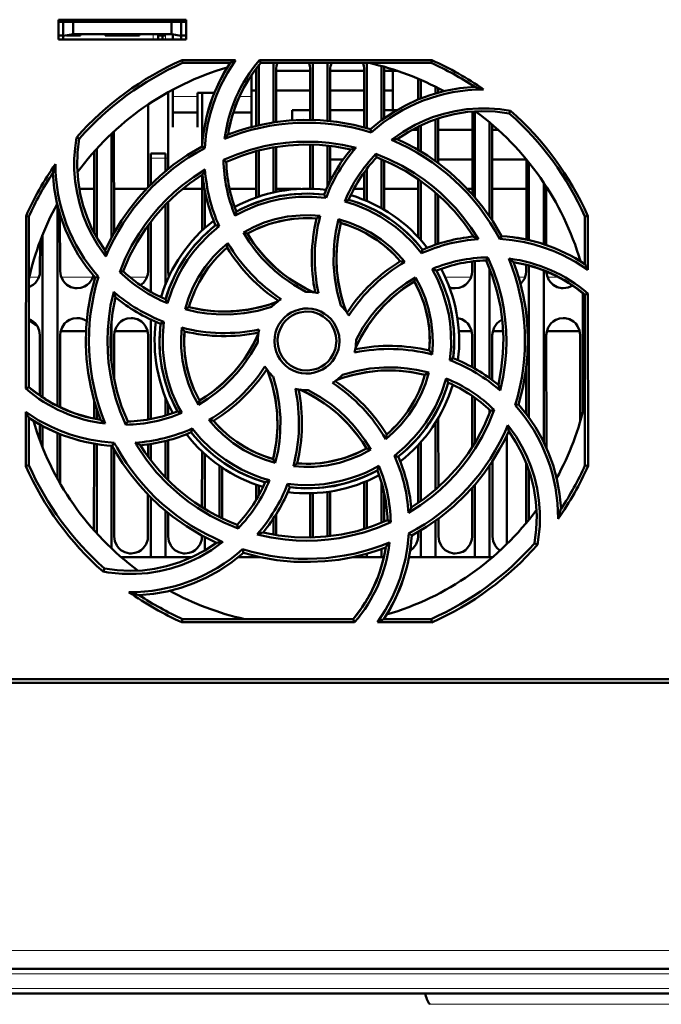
# Model space of a CAD drawing. Extents: x -1438 to 1837, y -1689 to 607.
# Tile 4 of 92: x -97 to -32, y -1484 to -1384. Entities that reach past the tile are written whole.
import ezdxf

# ---------------------------------------------------------------- set-up
doc = ezdxf.new("R2010")
doc.units = 0
doc.linetypes.add('DASHDOT', pattern=[18.5, 12, -3, 0.5, -3])

msp = doc.modelspace()

# ---------------------------------------------------------------- linework, layer by layer
at = {"color": 7, "lineweight": 50}
for p, q in [((-93.01, -1385.8), (-93.01, -1383.8)), ((-93.01, -1383.8), (-80.01, -1383.8)), ((-80.01, -1383.8), (-80.01, -1385.8)), ((-93.01, -1384.01), (-80.01, -1384.01)), ((-92.51, -1384.01), (-92.51, -1385.45)), ((-91.51, -1384.01), (-91.51, -1385.28)), ((-81.51, -1384.01), (-81.51, -1385.28)), ((-80.51, -1385.45), (-80.51, -1384.01)), ((-93.01, -1385.4), (-92.51, -1385.4)), ((-80.01, -1385.8), (-93.01, -1385.8)), ((-92.51, -1385.45), (-91.51, -1385.28)), ((-92.51, -1385.8), (-92.51, -1385.45)), ((-90.76, -1385.4), (-92.17, -1385.4)), ((-91.51, -1385.28), (-81.51, -1385.28)), ((-90.76, -1385.28), (-90.76, -1385.4)), ((-90.76, -1385.28), (-90.76, -1385.4)), ((-90.76, -1385.28), (-90.76, -1385.4)), ((-90.76, -1385.28), (-90.76, -1385.4)), ((-90.76, -1385.28), (-90.76, -1385.4)), ((-88.26, -1385.4), (-88.26, -1385.28)), ((-86.51, -1385.4), (-88.26, -1385.4)), ((-84.76, -1385.4), (-86.51, -1385.4)), ((-84.76, -1385.28), (-84.76, -1385.4)), ((-84.76, -1385.28), (-84.76, -1385.4)), ((-84.76, -1385.28), (-84.76, -1385.4)), ((-84.76, -1385.28), (-84.76, -1385.4)), ((-84.76, -1385.28), (-84.76, -1385.4)), ((-84.76, -1385.28), (-84.76, -1385.4)), ((-84.76, -1385.28), (-84.76, -1385.4)), ((-82.86, -1385.28), (-82.86, -1385.4)), ((-82.11, -1385.4), (-82.86, -1385.4)), ((-82.86, -1385.8), (-82.86, -1385.4)), ((-82.41, -1385.4), (-82.41, -1385.8)), ((-82.41, -1385.4), (-82.11, -1385.4)), ((-81.51, -1385.28), (-80.51, -1385.45)), ((-81.36, -1385.8), (-81.36, -1385.3)), ((-80.51, -1385.4), (-80.01, -1385.4)), ((-80.51, -1385.45), (-80.51, -1385.8)), ((-80.42, -1387.91), (-74.99, -1387.91)), ((-80.36, -1388.2), (-80.42, -1387.91)), ((-72.54, -1387.91), (-55, -1387.91)), ((-72.41, -1388.2), (-72.54, -1387.91)), ((-55, -1387.91), (-55.06, -1388.2)), ((-75.52, -1388.2), (-80.36, -1388.2)), ((-72.87, -1394.59), (-72.87, -1388.9)), ((-72.61, -1388.44), (-72.61, -1394.53)), ((-55.06, -1388.2), (-72.41, -1388.2)), ((-71.11, -1388.2), (-71.11, -1394.25)), ((-70.85, -1388.9), (-70.85, -1394.21)), ((-67.37, -1394), (-67.37, -1388.9)), ((-67.11, -1388.2), (-67.11, -1394)), ((-65.61, -1388.2), (-65.61, -1394.09)), ((-65.35, -1388.9), (-65.35, -1394.12)), ((-61.87, -1394.77), (-61.87, -1388.9)), ((-61.61, -1388.2), (-61.61, -1394.84)), ((-60.11, -1388.51), (-60.11, -1394.03)), ((-59.85, -1388.9), (-59.85, -1393.84)), ((-73.36, -1391.8), (-73.36, -1389.45)), ((-72.87, -1389.01), (-73.05, -1389.01)), ((-67.37, -1389.01), (-70.85, -1389.01)), ((-61.87, -1389.01), (-65.35, -1389.01)), ((-58.47, -1389.01), (-59.85, -1389.01)), ((-58.96, -1393.01), (-58.96, -1389.01)), ((-56.37, -1391.92), (-56.37, -1389.81)), ((-56.11, -1389.92), (-56.11, -1391.81)), ((-81.36, -1390.91), (-81.36, -1391.8)), ((-54.61, -1390.62), (-54.61, -1391.3)), ((-54.35, -1390.76), (-54.35, -1391.23)), ((-81.85, -1391.18), (-81.85, -1398.99)), ((-81.36, -1391.01), (-81.54, -1391.01)), ((-81.36, -1391.8), (-81.36, -1394.75)), ((-78.86, -1391.25), (-77.14, -1391.25)), ((-78.86, -1391.8), (-78.86, -1391.25)), ((-78.86, -1394.75), (-78.86, -1391.8)), ((-78.37, -1396.56), (-78.37, -1391.25)), ((-72.87, -1391.01), (-73.36, -1391.01)), ((-73.36, -1394.71), (-73.36, -1391.8)), ((-67.37, -1391.01), (-70.85, -1391.01)), ((-61.87, -1391.01), (-65.35, -1391.01)), ((-58.96, -1391.01), (-59.85, -1391.01)), ((-83.87, -1400.84), (-83.87, -1392.41)), ((-81.36, -1393.25), (-78.86, -1393.25)), ((-75.2, -1393.25), (-73.36, -1393.25)), ((-67.37, -1393.01), (-69.21, -1393.01)), ((-69.21, -1394.05), (-69.21, -1393.01)), ((-61.87, -1393.01), (-65.35, -1393.01)), ((-58.57, -1393.01), (-59.85, -1393.01)), ((-58.96, -1393.01), (-58.57, -1393.01)), ((-54.61, -1393.92), (-54.61, -1398.2)), ((-54.35, -1393.84), (-54.35, -1398.39)), ((-50.87, -1401.57), (-50.87, -1393.14)), ((-50.61, -1393.13), (-50.61, -1401.87)), ((-47.11, -1393.33), (-46.98, -1393.06)), ((-81.36, -1394.75), (-81.36, -1394.75)), ((-78.86, -1394.75), (-78.86, -1394.75)), ((-61.17, -1395.27), (-61.25, -1394.94)), ((-56.37, -1397.06), (-56.37, -1394.66)), ((-56.11, -1394.53), (-56.11, -1397.21)), ((-49.11, -1394.25), (-49.11, -1403.83)), ((-48.85, -1394.47), (-48.84, -1404.23)), ((-90.88, -1395.9), (-91.15, -1395.77)), ((-87.61, -1395.4), (-87.61, -1405.99)), ((-87.35, -1395.16), (-87.34, -1405.51)), ((-56.37, -1395.01), (-57.03, -1395.01)), ((-50.87, -1395.01), (-54.35, -1395.01)), ((-48.23, -1395.01), (-48.85, -1395.01)), ((-89.11, -1396.92), (-89.11, -1405.97)), ((-78.1, -1396.87), (-78.38, -1396.69)), ((-71.11, -1396.79), (-71.11, -1401.37)), ((-70.85, -1396.74), (-70.85, -1401.32)), ((-67.37, -1401), (-67.37, -1396.5)), ((-67.11, -1396.5), (-67.11, -1401.01)), ((-65.61, -1396.6), (-65.61, -1400.79)), ((-65.35, -1396.63), (-65.35, -1400.24)), ((-89.37, -1405.49), (-89.37, -1397.21)), ((-83.61, -1397.9), (-83.61, -1397.4)), ((-82.11, -1397.4), (-83.61, -1397.4)), ((-83.61, -1400.58), (-83.61, -1397.9)), ((-82.11, -1397.4), (-82.11, -1397.9)), ((-82.11, -1399.2), (-82.11, -1397.9)), ((-72.87, -1401.88), (-72.87, -1397.17)), ((-72.61, -1397.1), (-72.61, -1401.79)), ((-60.69, -1397.46), (-60.61, -1397.8)), ((-76.2, -1398.07), (-75.91, -1398.25)), ((-64.01, -1398.01), (-65.35, -1398.01)), ((-60.11, -1398), (-60.11, -1402.99)), ((-59.85, -1398.1), (-59.85, -1403.14)), ((-50.87, -1398.01), (-54.35, -1398.01)), ((-45.37, -1398.01), (-48.85, -1398.01)), ((-45.37, -1406.17), (-45.37, -1398)), ((-45.11, -1398.32), (-45.11, -1406.24)), ((-78.37, -1405.25), (-78.37, -1399.57)), ((-61.87, -1402.14), (-61.87, -1399.32)), ((-61.61, -1398.97), (-61.61, -1402.25)), ((-56.37, -1405.92), (-56.37, -1400.02)), ((-56.11, -1400.2), (-56.11, -1406.21)), ((-43.61, -1400.37), (-43.61, -1406.64)), ((-43.35, -1400.76), (-43.34, -1406.73)), ((-90.89, -1401.01), (-89.37, -1401.01)), ((-87.35, -1401.01), (-84.03, -1401.01)), ((-80.37, -1401.01), (-78.37, -1401.01)), ((-78.11, -1405), (-78.11, -1401.1)), ((-75.58, -1401.01), (-72.87, -1401.01)), ((-70.85, -1401.01), (-68.33, -1401.01)), ((-65.77, -1401.92), (-65.96, -1401.6)), ((-62.93, -1401.01), (-61.87, -1401.01)), ((-59.85, -1401.01), (-56.37, -1401.01)), ((-54.61, -1401.38), (-54.61, -1406.7)), ((-54.35, -1401.61), (-54.34, -1406.61)), ((-51.39, -1401.01), (-50.87, -1401.01)), ((-48.85, -1401.01), (-45.37, -1401.01)), ((-43.35, -1401.01), (-43.19, -1401.01)), ((-93.11, -1402.63), (-93.11, -1423.1)), ((-82.11, -1410.76), (-82.11, -1402.61)), ((-81.85, -1402.35), (-81.84, -1409.4)), ((-96.32, -1421.34), (-96.3, -1403.78)), ((-96.3, -1403.78), (-96.01, -1403.84)), ((-96.01, -1421.2), (-96.01, -1403.84)), ((-92.85, -1403.59), (-92.84, -1409.4)), ((-39.41, -1403.84), (-39.11, -1403.78)), ((-39.41, -1408.68), (-39.41, -1403.84)), ((-39.11, -1403.78), (-39.11, -1409.25)), ((-83.88, -1409.4), (-83.87, -1404.72)), ((-83.61, -1411.48), (-83.61, -1404.36)), ((-76.64, -1404.82), (-77, -1404.72)), ((-64.48, -1404.11), (-64.26, -1404.48)), ((-94.61, -1405.66), (-94.61, -1422.24)), ((-74.18, -1405.45), (-73.77, -1405.56)), ((-50.87, -1405.88), (-50.87, -1405.7)), ((-48.08, -1406.11), (-47.9, -1405.83)), ((-94.88, -1409.4), (-94.87, -1406.34)), ((-56.03, -1407.57), (-55.94, -1407.2)), ((-50.88, -1409.4), (-50.88, -1408.4)), ((-50.61, -1408.37), (-50.61, -1419.31)), ((-49.47, -1408.3), (-49.28, -1407.99)), ((-45.38, -1409.4), (-45.38, -1408.74)), ((-45.11, -1408.81), (-45.11, -1424.27)), ((-39.88, -1408.38), (-39.88, -1408.35)), ((-88.92, -1409.96), (-89.26, -1410.03)), ((-86.76, -1409.48), (-86.41, -1409.4)), ((-49.11, -1409.14), (-49.11, -1420.28)), ((-43.61, -1409.31), (-43.61, -1426.78)), ((-56.78, -1410.43), (-56.67, -1410.02)), ((-39.61, -1411.63), (-39.61, -1423.66)), ((-39.41, -1411.79), (-39.11, -1411.65)), ((-39.41, -1429.15), (-39.41, -1411.79)), ((-39.11, -1411.65), (-39.09, -1429.22)), ((-80.1, -1413.27), (-79.73, -1413.05)), ((-87.61, -1414.48), (-87.61, -1418.49)), ((-83.61, -1424.45), (-83.61, -1414.3)), ((-82.27, -1414.54), (-82.61, -1414.74)), ((-94.88, -1422.05), (-94.88, -1415.9)), ((-92.84, -1415.9), (-92.84, -1423.24)), ((-92.79, -1415.51), (-92.71, -1415.51)), ((-92.71, -1415.51), (-90.19, -1415.51)), ((-87.34, -1415.9), (-87.34, -1420.34)), ((-87.29, -1415.51), (-83.93, -1415.51)), ((-83.88, -1424.5), (-83.88, -1415.9)), ((-52.24, -1415.51), (-50.93, -1415.51)), ((-50.88, -1419.16), (-50.88, -1415.9)), ((-48.84, -1415.9), (-48.84, -1420.48)), ((-48.79, -1415.51), (-47.73, -1415.51)), ((-43.34, -1415.9), (-43.33, -1427.36)), ((-43.29, -1415.51), (-39.93, -1415.51)), ((-39.88, -1424.66), (-39.88, -1415.9)), ((-72.71, -1416.5), (-72.71, -1416.6)), ((-62.71, -1416.5), (-62.71, -1416.39)), ((-53.15, -1418.45), (-52.81, -1418.25)), ((-55.31, -1419.72), (-55.69, -1419.94)), ((-45.38, -1423.91), (-45.38, -1419.28)), ((-96.01, -1421.2), (-96.32, -1421.34)), ((-89.38, -1424.4), (-89.38, -1422.55)), ((-82.11, -1424.08), (-82.11, -1422.23)), ((-81.84, -1422.87), (-81.84, -1424)), ((-78.76, -1422.99), (-78.64, -1422.56)), ((-50.88, -1427.31), (-50.88, -1422.09)), ((-50.61, -1422.28), (-50.61, -1426.87)), ((-46.51, -1423.04), (-46.16, -1422.96)), ((-96.33, -1429.22), (-96.32, -1423.71)), ((-89.11, -1423.45), (-89.11, -1424.45)), ((-49.11, -1423.5), (-49.11, -1423.85)), ((-48.65, -1423.51), (-49.01, -1423.59)), ((-96.01, -1429.15), (-96.01, -1424.31)), ((-94.88, -1426.62), (-94.88, -1424.99)), ((-86.15, -1425.01), (-85.95, -1424.69)), ((-54.61, -1424.78), (-54.61, -1431.61)), ((-54.34, -1424.33), (-54.33, -1431.37)), ((-94.61, -1425.15), (-94.61, -1427.33)), ((-93.11, -1425.86), (-93.11, -1430.49)), ((-92.83, -1425.98), (-92.83, -1430.98)), ((-79.48, -1425.79), (-79.38, -1425.4)), ((-89.39, -1435.76), (-89.38, -1426.94)), ((-89.11, -1426.99), (-89.11, -1436.07)), ((-87.52, -1427.16), (-87.32, -1426.86)), ((-83.61, -1428.63), (-83.61, -1426.98)), ((-82.11, -1430.37), (-82.11, -1426.68)), ((-81.83, -1426.6), (-81.83, -1430.65)), ((-56.11, -1426.78), (-56.11, -1432.79)), ((-47.36, -1426.09), (-47.36, -1437.16)), ((-87.61, -1427.16), (-87.61, -1437.59)), ((-87.33, -1427.5), (-87.33, -1436.4)), ((-83.88, -1428.26), (-83.88, -1427.02)), ((-78.39, -1433.41), (-78.38, -1427.73)), ((-78.11, -1433.58), (-78.11, -1427.99)), ((-61.21, -1427.55), (-61.65, -1427.43)), ((-56.39, -1432.98), (-56.38, -1427.08)), ((-71.15, -1428.51), (-70.93, -1428.91)), ((-58.81, -1428.17), (-58.42, -1428.27)), ((-48.83, -1428.74), (-48.83, -1436.4)), ((-45.39, -1435.01), (-45.38, -1428.93)), ((-96.01, -1429.15), (-96.33, -1429.22)), ((-76.61, -1429.19), (-76.61, -1434.4)), ((-76.33, -1429.37), (-76.33, -1434.54)), ((-49.11, -1429.16), (-49.11, -1438.5)), ((-45.11, -1429.68), (-45.11, -1434.67)), ((-39.09, -1429.22), (-39.41, -1429.15)), ((-61.89, -1435.63), (-61.89, -1430.86)), ((-61.61, -1430.74), (-61.61, -1435.54)), ((-60.11, -1430.93), (-60.11, -1434.99)), ((-72.89, -1432.67), (-72.89, -1431.11)), ((-72.61, -1431.2), (-72.61, -1432.2)), ((-69.67, -1431.04), (-69.46, -1431.39)), ((-67.39, -1436.4), (-67.39, -1431.99)), ((-67.11, -1431.98), (-67.11, -1436.49)), ((-65.61, -1431.85), (-65.61, -1436.38)), ((-65.33, -1431.81), (-65.33, -1436.35)), ((-59.83, -1432.02), (-59.83, -1434.88)), ((-50.89, -1436.4), (-50.89, -1431.44)), ((-50.61, -1431.12), (-50.61, -1438.5)), ((-83.89, -1436.4), (-83.89, -1432.13)), ((-83.61, -1438.5), (-83.61, -1432.42)), ((-82.11, -1438.5), (-82.11, -1433.78)), ((-81.83, -1434.01), (-81.83, -1436.4)), ((-71.11, -1434.54), (-71.11, -1436.2)), ((-70.83, -1434.1), (-70.83, -1436.25)), ((-59.18, -1434.94), (-59.51, -1434.74)), ((-54.61, -1434.79), (-54.61, -1438.5)), ((-54.33, -1434.59), (-54.33, -1436.4)), ((-74.72, -1435.57), (-74.81, -1435.19)), ((-56.39, -1436.4), (-56.39, -1435.94)), ((-56.11, -1435.77), (-56.11, -1438.5)), ((-78.39, -1436.4), (-78.39, -1436.3)), ((-78.11, -1437.82), (-78.11, -1436.45)), ((-67.39, -1436.49), (-67.39, -1436.4)), ((-57.35, -1436.1), (-57.04, -1436.3)), ((-74.17, -1438.05), (-74.25, -1437.68)), ((-60.11, -1437.67), (-60.11, -1438.5)), ((-44.54, -1437.09), (-44.24, -1437.24)), ((-83.61, -1438.5), (-86.6, -1438.5)), ((-82.11, -1438.5), (-83.61, -1438.5)), ((-79.39, -1438.5), (-82.11, -1438.5)), ((-72.61, -1438.5), (-74.7, -1438.5)), ((-74.19, -1438.06), (-74.15, -1438.05)), ((-72.61, -1438.46), (-72.61, -1438.5)), ((-72.43, -1438.5), (-72.61, -1438.5)), ((-61.61, -1438.5), (-62.98, -1438.5)), ((-61.61, -1438.15), (-61.61, -1438.5)), ((-60.11, -1438.5), (-61.61, -1438.5)), ((-59.88, -1438.5), (-60.11, -1438.5)), ((-56.11, -1438.5), (-57.32, -1438.5)), ((-54.61, -1438.5), (-56.11, -1438.5)), ((-50.61, -1438.5), (-54.61, -1438.5)), ((-49.11, -1438.5), (-50.61, -1438.5)), ((-48.81, -1438.5), (-49.11, -1438.5)), ((-88.31, -1439.66), (-88.46, -1439.97)), ((-80.43, -1445.13), (-80.36, -1444.8)), ((-80.36, -1444.8), (-63.01, -1444.8)), ((-63.01, -1444.8), (-62.85, -1445.13)), ((-59.89, -1444.8), (-55.06, -1444.8)), ((-55.06, -1444.8), (-54.98, -1445.13)), ((-62.85, -1445.13), (-80.43, -1445.13)), ((-54.98, -1445.13), (-60.53, -1445.13)), ((-139.51, -1450.9), (-19.91, -1450.9)), ((103.27, -1451.3), (-149.69, -1451.3)), ((75.25, -1480.4), (-121.67, -1480.4)), ((75.08, -1482.9), (-121.5, -1482.9))]:
    msp.add_line(p, q, dxfattribs=at)
at = {"color": 7, "linetype": 'DASHDOT', "lineweight": 18, "ltscale": 0.003525}
for p, q in [((-92.51, -1385.27), (-92.51, -1385.41)), ((-86.51, -1385.27), (-86.51, -1385.41))]:
    msp.add_line(p, q, dxfattribs=at)
at = {"color": 7, "linetype": 'DASHDOT', "lineweight": 18, "ltscale": 0.01553}
for p, q in [((-83.36, -1385.23), (-83.36, -1385.85)), ((-82.11, -1385.23), (-82.11, -1385.85))]:
    msp.add_line(p, q, dxfattribs=at)
at = {"color": 7, "lineweight": 18}
for p, q in [((-83.36, -1385.8), (-83.36, -1385.28)), ((-82.11, -1385.8), (-82.11, -1385.4)), ((-78.86, -1391.62), (-81.36, -1391.62)), ((-73.36, -1391.62), (-74.57, -1391.62)), ((-83.61, -1397.9), (-82.11, -1397.9)), ((-95.97, -1410.01), (-95, -1410.01)), ((-92.72, -1410.01), (-89.5, -1410.01)), ((-85.72, -1410.01), (-84, -1410.01)), ((-53.63, -1410.01), (-51, -1410.01)), ((-46.16, -1410.01), (-45.5, -1410.01)), ((-43.22, -1410.01), (-42.08, -1410.01)), ((75.25, -1478.53), (-121.67, -1478.53)), ((75.25, -1480.9), (-121.67, -1480.9)), ((75.08, -1482.4), (-121.5, -1482.4)), ((-23.21, -1484.01), (-55.21, -1484.01))]:
    msp.add_line(p, q, dxfattribs=at)
at = {"color": 7, "linetype": 'DASHDOT', "lineweight": 18, "ltscale": 0.045015}
msp.add_line((-81.96, -1397.9), (-83.76, -1397.9), dxfattribs=at)
at = {"color": 7, "linetype": 'DASHDOT', "lineweight": 18}
for p, q in [((94.95, -1480.9), (-141.36, -1480.9)), ((94.74, -1482.4), (-141.15, -1482.4))]:
    msp.add_line(p, q, dxfattribs=at)
at = {"color": 7, "lineweight": 50}
for points in [[(-74.99, -1387.91), (-75.81, -1389.19), (-76.51, -1390.53), (-76.91, -1391.47), (-77.26, -1392.43), (-77.55, -1393.4), (-77.78, -1394.39), (-77.99, -1395.62), (-78.1, -1396.87)], [(-61.25, -1394.94), (-60.12, -1394.03), (-58.93, -1393.23), (-57.69, -1392.53), (-56.41, -1391.93), (-55.07, -1391.44), (-53.63, -1391.04), (-52.15, -1390.77), (-50.63, -1390.63)], [(-59.09, -1396.03), (-57.92, -1395.2), (-56.69, -1394.5), (-55.82, -1394.09), (-54.92, -1393.73), (-53.78, -1393.37), (-52.62, -1393.09), (-51.44, -1392.91), (-50.25, -1392.82), (-49.16, -1392.82), (-48.07, -1392.9), (-46.98, -1393.06)], [(-47.11, -1393.33), (-48.54, -1393.15), (-49.95, -1393.1), (-51.35, -1393.19), (-52.73, -1393.41), (-53.94, -1393.71), (-55.13, -1394.11), (-56.28, -1394.62), (-57.42, -1395.24), (-58.52, -1395.96)], [(-61.25, -1394.94), (-62.94, -1394.5), (-64.66, -1394.2), (-66.37, -1394.03), (-68.09, -1394), (-69.53, -1394.07), (-70.96, -1394.23), (-72.38, -1394.48), (-73.79, -1394.83), (-74.77, -1395.13), (-75.73, -1395.47)], [(-88.18, -1407.9), (-89, -1406.73), (-89.7, -1405.5), (-90.12, -1404.63), (-90.47, -1403.73), (-90.84, -1402.6), (-91.11, -1401.43), (-91.3, -1400.25), (-91.39, -1399.06), (-91.39, -1397.96), (-91.31, -1396.86), (-91.15, -1395.77)], [(-90.88, -1395.9), (-91.06, -1397.32), (-91.1, -1398.74), (-91.01, -1400.14), (-90.8, -1401.51), (-90.49, -1402.73), (-90.09, -1403.91), (-89.59, -1405.07), (-88.97, -1406.21), (-88.24, -1407.3)], [(-78.38, -1396.69), (-79.89, -1397.58), (-81.31, -1398.57), (-82.65, -1399.67), (-83.89, -1400.86), (-84.85, -1401.92), (-85.75, -1403.05), (-86.58, -1404.23), (-87.33, -1405.48), (-87.81, -1406.38), (-88.24, -1407.3)], [(-76.21, -1398.07), (-74.85, -1397.5), (-73.46, -1397.04), (-72.05, -1396.67), (-70.96, -1396.47), (-69.87, -1396.32), (-68.76, -1396.23), (-67.65, -1396.21), (-66.55, -1396.24), (-65.46, -1396.33), (-64.08, -1396.53), (-62.71, -1396.83)], [(-75.91, -1398.25), (-74.37, -1397.64), (-72.81, -1397.15), (-71.22, -1396.8), (-69.61, -1396.59), (-68.02, -1396.5), (-66.43, -1396.53), (-64.83, -1396.7), (-63.24, -1397)], [(-47.9, -1405.83), (-48.79, -1404.31), (-49.79, -1402.89), (-50.88, -1401.56), (-52.07, -1400.32), (-53.14, -1399.35), (-54.26, -1398.45), (-55.45, -1397.63), (-56.69, -1396.88), (-57.59, -1396.4), (-58.52, -1395.96)], [(-60.69, -1397.46), (-59.33, -1398.02), (-58.02, -1398.67), (-56.76, -1399.41), (-55.85, -1400.03), (-54.97, -1400.7), (-54.12, -1401.42), (-53.32, -1402.19), (-52.56, -1402.98), (-51.86, -1403.82), (-51.02, -1404.94), (-50.26, -1406.13)], [(-60.61, -1397.8), (-59.09, -1398.45), (-57.64, -1399.21), (-56.27, -1400.09), (-54.98, -1401.07), (-53.79, -1402.13), (-52.69, -1403.29), (-51.68, -1404.53), (-50.76, -1405.87)], [(-89.26, -1410.03), (-90.17, -1408.9), (-90.98, -1407.72), (-91.68, -1406.48), (-92.27, -1405.19), (-92.76, -1403.86), (-93.16, -1402.42), (-93.43, -1400.93), (-93.58, -1399.41)], [(-86.76, -1409.48), (-86.2, -1408.11), (-85.55, -1406.8), (-84.8, -1405.55), (-84.18, -1404.64), (-83.51, -1403.76), (-82.79, -1402.91), (-82.02, -1402.11), (-81.22, -1401.36), (-80.39, -1400.65), (-79.27, -1399.81), (-78.08, -1399.05)], [(-86.41, -1409.4), (-85.76, -1407.87), (-84.99, -1406.43), (-84.11, -1405.05), (-83.13, -1403.76), (-82.07, -1402.58), (-80.92, -1401.48), (-79.67, -1400.47), (-78.33, -1399.55)], [(-65.77, -1401.92), (-67.16, -1401.81), (-68.56, -1401.82), (-69.51, -1401.91), (-70.45, -1402.06), (-71.39, -1402.27), (-72.73, -1402.68), (-74.01, -1403.21), (-75.03, -1403.74)], [(-65.96, -1401.6), (-67.48, -1401.49), (-68.98, -1401.54), (-70.47, -1401.73), (-71.92, -1402.08), (-73.34, -1402.59), (-74.12, -1402.93), (-74.88, -1403.32)], [(-56.03, -1407.57), (-56.93, -1406.5), (-57.93, -1405.53), (-58.66, -1404.92), (-59.43, -1404.36), (-60.24, -1403.84), (-61.48, -1403.18), (-62.77, -1402.65), (-63.86, -1402.3)], [(-74.18, -1405.45), (-73.14, -1404.9), (-72.06, -1404.45), (-70.95, -1404.11), (-69.68, -1403.84), (-68.39, -1403.71), (-67.38, -1403.7), (-66.36, -1403.77)], [(-76.64, -1404.82), (-77.71, -1405.73), (-78.68, -1406.73), (-79.29, -1407.46), (-79.85, -1408.24), (-80.37, -1409.05), (-80.82, -1409.87), (-81.43, -1411.24), (-81.9, -1412.66)], [(-66.73, -1404.03), (-67.95, -1403.99), (-69.15, -1404.07), (-70.33, -1404.26), (-71.49, -1404.57), (-72.61, -1404.99), (-73.77, -1405.56)], [(-64.25, -1412.89), (-64.63, -1411.51), (-64.88, -1410.1), (-65, -1408.67), (-64.98, -1407.24), (-64.9, -1406.29), (-64.76, -1405.34), (-64.48, -1404.11)], [(-64.26, -1404.48), (-64.56, -1405.97), (-64.71, -1407.47), (-64.7, -1408.97), (-64.54, -1410.46), (-64.22, -1411.93), (-63.98, -1412.72), (-63.7, -1413.5)], [(-64.26, -1404.48), (-64.51, -1405.69), (-64.66, -1406.91), (-64.71, -1408.13), (-64.66, -1409.33), (-64.51, -1410.53), (-64.26, -1411.73), (-64.01, -1412.62), (-63.7, -1413.5)], [(-64.48, -1404.11), (-63.35, -1404.46), (-62.28, -1404.9), (-61.25, -1405.44), (-60.16, -1406.15), (-59.15, -1406.97), (-58.42, -1407.68), (-57.75, -1408.45)], [(-67.81, -1411.5), (-69.05, -1410.79), (-70.22, -1409.98), (-70.96, -1409.37), (-71.66, -1408.72), (-72.32, -1408.03), (-72.94, -1407.29), (-73.59, -1406.4), (-74.18, -1405.45)], [(-73.77, -1405.56), (-73.35, -1406.22), (-72.91, -1406.84), (-71.93, -1408.01), (-70.85, -1409.07), (-70.15, -1409.65), (-69.41, -1410.19), (-68.63, -1410.69), (-67.83, -1411.14), (-66.99, -1411.55)], [(-80.1, -1413.27), (-79.75, -1412.14), (-79.31, -1411.06), (-78.77, -1410.03), (-78.06, -1408.94), (-77.24, -1407.93), (-76.53, -1407.21), (-75.75, -1406.54)], [(-39.11, -1409.25), (-40.38, -1408.43), (-41.72, -1407.73), (-42.66, -1407.32), (-43.62, -1406.97), (-44.58, -1406.68), (-45.57, -1406.44), (-46.82, -1406.23), (-48.08, -1406.11)], [(-49.47, -1408.29), (-48.85, -1409.83), (-48.37, -1411.4), (-48.02, -1412.98), (-47.8, -1414.59), (-47.71, -1416.18), (-47.75, -1417.78), (-47.92, -1419.37), (-48.22, -1420.97)], [(-49.28, -1407.99), (-48.71, -1409.35), (-48.24, -1410.73), (-47.88, -1412.14), (-47.67, -1413.23), (-47.52, -1414.33), (-47.43, -1415.43), (-47.4, -1416.54), (-47.43, -1417.64), (-47.52, -1418.73), (-47.73, -1420.13), (-48.03, -1421.53)], [(-46.16, -1422.96), (-45.72, -1421.26), (-45.42, -1419.55), (-45.25, -1417.83), (-45.21, -1416.11), (-45.28, -1414.67), (-45.44, -1413.25), (-45.7, -1411.82), (-46.05, -1410.41), (-46.34, -1409.44), (-46.69, -1408.47)], [(-96.01, -1411.02), (-95.58, -1410.79), (-95.35, -1410.58), (-95.07, -1410.18), (-94.91, -1409.72), (-94.88, -1409.4)], [(-92.84, -1409.4), (-92.77, -1409.86), (-92.57, -1410.31), (-92.39, -1410.56), (-92.16, -1410.77), (-91.75, -1411.01), (-91.29, -1411.12), (-91.11, -1411.13)], [(-91.11, -1411.13), (-90.72, -1411.08), (-90.34, -1410.95), (-90.08, -1410.79), (-89.85, -1410.58), (-89.6, -1410.23), (-89.44, -1409.83)], [(-84.64, -1410.83), (-84.35, -1410.58), (-84.07, -1410.18), (-83.91, -1409.72), (-83.88, -1409.4)], [(-53.15, -1418.45), (-53.03, -1417.06), (-53.05, -1415.67), (-53.14, -1414.72), (-53.28, -1413.78), (-53.49, -1412.84), (-53.9, -1411.5), (-54.43, -1410.2), (-54.96, -1409.18)], [(-52.81, -1418.25), (-52.71, -1416.73), (-52.75, -1415.22), (-52.95, -1413.74), (-53.3, -1412.28), (-53.8, -1410.86), (-54.14, -1410.09), (-54.53, -1409.33)], [(-52.61, -1411.13), (-52.22, -1411.08), (-51.84, -1410.95), (-51.58, -1410.79), (-51.35, -1410.58), (-51.07, -1410.18), (-50.91, -1409.72), (-50.88, -1409.4)], [(-45.97, -1410.7), (-45.85, -1410.58), (-45.57, -1410.18), (-45.41, -1409.72), (-45.38, -1409.4)], [(-43.34, -1409.42), (-43.27, -1409.87), (-43.07, -1410.31), (-42.89, -1410.56), (-42.66, -1410.77), (-42.25, -1411.01), (-41.79, -1411.12), (-41.61, -1411.13)], [(-89.26, -1410.03), (-89.7, -1411.73), (-90, -1413.44), (-90.17, -1415.16), (-90.21, -1416.88), (-90.14, -1418.32), (-89.97, -1419.75), (-89.72, -1421.17), (-89.37, -1422.58), (-89.07, -1423.55), (-88.73, -1424.52)], [(-62.76, -1417.21), (-62.19, -1416.05), (-61.52, -1414.95), (-60.76, -1413.92), (-59.92, -1412.96), (-59, -1412.06), (-57.93, -1411.2), (-56.78, -1410.44)], [(-62.71, -1416.39), (-62.01, -1415.14), (-61.19, -1413.97), (-60.58, -1413.23), (-59.93, -1412.53), (-59.23, -1411.87), (-58.5, -1411.25), (-57.61, -1410.6), (-56.67, -1410.02)], [(-55.25, -1417.47), (-55.21, -1416.26), (-55.28, -1415.06), (-55.47, -1413.88), (-55.78, -1412.72), (-56.21, -1411.59), (-56.78, -1410.43)], [(-56.67, -1410.02), (-56.12, -1411.05), (-55.67, -1412.12), (-55.32, -1413.23), (-55.05, -1414.5), (-54.91, -1415.79), (-54.9, -1416.82), (-54.97, -1417.86)], [(-86.15, -1425.02), (-86.72, -1423.66), (-87.19, -1422.27), (-87.55, -1420.85), (-87.75, -1419.77), (-87.9, -1418.68), (-87.99, -1417.57), (-88.02, -1416.46), (-87.98, -1415.36), (-87.89, -1414.27), (-87.69, -1412.87), (-87.38, -1411.48)], [(-85.95, -1424.7), (-86.57, -1423.16), (-87.05, -1421.59), (-87.4, -1420.01), (-87.62, -1418.4), (-87.71, -1416.81), (-87.67, -1415.22), (-87.5, -1413.62), (-87.2, -1412.02)], [(-79.73, -1413.05), (-78.23, -1413.35), (-76.73, -1413.5), (-75.23, -1413.49), (-73.74, -1413.32), (-72.27, -1413), (-71.48, -1412.77), (-70.7, -1412.49)], [(-79.72, -1413.05), (-78.51, -1413.3), (-77.29, -1413.45), (-76.08, -1413.49), (-74.87, -1413.44), (-73.67, -1413.29), (-72.47, -1413.05), (-71.58, -1412.8), (-70.7, -1412.49)], [(-71.32, -1413.03), (-72.69, -1413.42), (-74.1, -1413.67), (-75.53, -1413.79), (-76.96, -1413.78), (-77.91, -1413.69), (-78.86, -1413.55), (-80.1, -1413.27)], [(-71.02, -1416.5), (-70.99, -1416.05), (-70.9, -1415.62), (-70.76, -1415.21), (-70.56, -1414.82), (-70.3, -1414.44), (-70, -1414.11), (-69.67, -1413.83), (-69.3, -1413.6), (-68.89, -1413.41), (-68.46, -1413.28), (-68.03, -1413.2), (-67.59, -1413.19), (-67.16, -1413.24), (-66.72, -1413.34), (-66.3, -1413.51), (-65.91, -1413.72), (-65.57, -1413.98), (-65.25, -1414.29), (-64.98, -1414.64), (-64.75, -1415.03), (-64.58, -1415.43), (-64.44, -1415.95), (-64.4, -1416.5)], [(-64.71, -1416.5), (-64.76, -1415.95), (-64.92, -1415.41), (-65.18, -1414.89), (-65.42, -1414.56), (-65.7, -1414.26), (-66.04, -1414.01), (-66.4, -1413.8), (-66.79, -1413.64), (-67.19, -1413.54), (-67.81, -1413.5), (-68.43, -1413.58), (-68.82, -1413.71), (-69.2, -1413.89), (-69.56, -1414.13), (-69.86, -1414.4), (-70.12, -1414.71), (-70.41, -1415.21), (-70.61, -1415.74), (-70.7, -1416.29), (-70.71, -1416.5)], [(-94.88, -1415.9), (-94.95, -1415.43), (-95.15, -1414.98), (-95.33, -1414.73), (-95.56, -1414.52), (-95.77, -1414.38), (-96.01, -1414.27)], [(-91.11, -1414.16), (-91.5, -1414.21), (-91.87, -1414.34), (-92.14, -1414.5), (-92.37, -1414.71), (-92.64, -1415.11), (-92.8, -1415.57), (-92.84, -1415.9)], [(-85.61, -1414.16), (-86, -1414.21), (-86.37, -1414.34), (-86.64, -1414.5), (-86.87, -1414.71), (-87.14, -1415.11), (-87.3, -1415.57), (-87.34, -1415.9)], [(-83.88, -1415.9), (-83.95, -1415.43), (-84.15, -1414.98), (-84.33, -1414.73), (-84.56, -1414.52), (-84.97, -1414.28), (-85.43, -1414.17), (-85.61, -1414.16)], [(-82.61, -1414.74), (-82.71, -1416.26), (-82.67, -1417.77), (-82.47, -1419.25), (-82.12, -1420.71), (-81.62, -1422.13), (-81.27, -1422.9), (-80.89, -1423.66)], [(-82.27, -1414.54), (-82.38, -1415.95), (-82.36, -1417.35), (-82.27, -1418.29), (-82.13, -1419.24), (-81.92, -1420.17), (-81.66, -1421.08), (-81.41, -1421.79), (-81.12, -1422.48), (-80.8, -1423.16), (-80.44, -1423.82)], [(-50.88, -1415.9), (-50.95, -1415.43), (-51.15, -1414.98), (-51.33, -1414.73), (-51.56, -1414.52), (-51.95, -1414.29), (-52.38, -1414.18)], [(-47.83, -1414.32), (-48.14, -1414.5), (-48.37, -1414.71), (-48.64, -1415.11), (-48.8, -1415.57), (-48.84, -1415.9)], [(-41.61, -1414.16), (-42, -1414.21), (-42.37, -1414.34), (-42.64, -1414.5), (-42.87, -1414.71), (-43.14, -1415.11), (-43.3, -1415.57), (-43.34, -1415.9)], [(-39.88, -1415.9), (-39.95, -1415.43), (-40.15, -1414.98), (-40.33, -1414.73), (-40.56, -1414.52), (-40.97, -1414.28), (-41.43, -1414.17), (-41.61, -1414.16)], [(-78.76, -1422.99), (-79.31, -1421.94), (-79.76, -1420.86), (-80.11, -1419.74), (-80.38, -1418.47), (-80.51, -1417.18), (-80.52, -1416.16), (-80.45, -1415.13)], [(-80.17, -1415.52), (-80.21, -1416.73), (-80.14, -1417.93), (-79.94, -1419.12), (-79.63, -1420.27), (-79.21, -1421.4), (-78.64, -1422.56)], [(-78.64, -1422.56), (-77.99, -1422.14), (-77.36, -1421.69), (-76.19, -1420.72), (-75.13, -1419.63), (-74.55, -1418.93), (-74.01, -1418.2), (-73.51, -1417.42), (-73.06, -1416.61), (-72.66, -1415.78)], [(-72.71, -1416.6), (-73.41, -1417.85), (-74.22, -1419.02), (-74.83, -1419.76), (-75.48, -1420.46), (-76.18, -1421.12), (-76.91, -1421.74), (-77.81, -1422.4), (-78.76, -1422.99)], [(-64.4, -1416.5), (-64.43, -1416.94), (-64.51, -1417.37), (-64.66, -1417.78), (-64.86, -1418.18), (-65.11, -1418.55), (-65.41, -1418.88), (-65.74, -1419.16), (-66.11, -1419.4), (-66.52, -1419.58), (-66.95, -1419.72), (-67.38, -1419.79), (-67.82, -1419.81), (-68.26, -1419.76), (-68.69, -1419.66), (-69.11, -1419.49), (-69.5, -1419.28), (-69.85, -1419.02), (-70.16, -1418.72), (-70.44, -1418.37), (-70.67, -1417.98), (-70.84, -1417.57), (-70.97, -1417.04), (-71.02, -1416.5)], [(-70.71, -1416.5), (-70.65, -1417.04), (-70.5, -1417.58), (-70.24, -1418.1), (-70, -1418.43), (-69.71, -1418.73), (-69.38, -1418.98), (-69.02, -1419.19), (-68.63, -1419.35), (-68.23, -1419.45), (-67.61, -1419.49), (-66.99, -1419.41), (-66.6, -1419.28), (-66.22, -1419.1), (-65.86, -1418.86), (-65.56, -1418.59), (-65.3, -1418.28), (-65.01, -1417.78), (-64.81, -1417.25), (-64.72, -1416.7), (-64.71, -1416.5)], [(-71.72, -1419.49), (-71.24, -1420.93), (-70.9, -1422.4), (-70.73, -1423.89), (-70.7, -1425.39), (-70.84, -1426.89), (-70.97, -1427.7), (-71.15, -1428.51)], [(-71.72, -1419.49), (-71.25, -1420.89), (-70.93, -1422.32), (-70.75, -1423.77), (-70.71, -1425.24), (-70.82, -1426.7), (-70.96, -1427.61), (-71.15, -1428.51)], [(-55.69, -1419.94), (-57.19, -1419.64), (-58.69, -1419.5), (-60.19, -1419.5), (-61.67, -1419.67), (-63.15, -1419.99), (-63.94, -1420.22), (-64.72, -1420.5)], [(-55.69, -1419.94), (-56.91, -1419.69), (-58.13, -1419.54), (-59.34, -1419.5), (-60.54, -1419.55), (-61.75, -1419.7), (-62.94, -1419.94), (-63.84, -1420.19), (-64.72, -1420.5)], [(-64.09, -1419.95), (-62.71, -1419.56), (-61.31, -1419.31), (-59.88, -1419.19), (-58.44, -1419.21), (-57.49, -1419.29), (-56.54, -1419.44), (-55.31, -1419.72)], [(-55.31, -1419.72), (-55.65, -1420.84), (-56.09, -1421.91), (-56.62, -1422.93), (-57.33, -1424.02), (-58.15, -1425.04), (-58.88, -1425.79), (-59.67, -1426.48)], [(-71.16, -1420.11), (-70.78, -1421.49), (-70.52, -1422.9), (-70.4, -1424.33), (-70.42, -1425.76), (-70.5, -1426.72), (-70.64, -1427.66), (-70.93, -1428.91)], [(-58.81, -1428.17), (-57.75, -1427.28), (-56.78, -1426.28), (-56.17, -1425.56), (-55.61, -1424.79), (-55.09, -1423.97), (-54.63, -1423.15), (-54, -1421.76), (-53.53, -1420.32)], [(-61.65, -1427.43), (-62.06, -1426.77), (-62.51, -1426.15), (-63.49, -1424.98), (-64.57, -1423.92), (-65.27, -1423.34), (-66.01, -1422.8), (-66.78, -1422.3), (-67.59, -1421.85), (-68.43, -1421.44)], [(-67.59, -1421.49), (-66.34, -1422.2), (-65.17, -1423.01), (-64.43, -1423.62), (-63.73, -1424.27), (-63.07, -1424.97), (-62.45, -1425.71), (-61.8, -1426.6), (-61.21, -1427.55)], [(-46.16, -1422.96), (-45.25, -1424.09), (-44.44, -1425.27), (-43.74, -1426.51), (-43.15, -1427.8), (-42.66, -1429.13), (-42.26, -1430.57), (-41.99, -1432.06), (-41.84, -1433.58)], [(-96.32, -1423.71), (-95.05, -1424.54), (-93.71, -1425.24), (-92.78, -1425.65), (-91.82, -1426), (-90.85, -1426.29), (-89.86, -1426.53), (-88.6, -1426.74), (-87.32, -1426.86)], [(-48.65, -1423.51), (-49.2, -1424.87), (-49.85, -1426.18), (-50.59, -1427.44), (-51.21, -1428.35), (-51.88, -1429.24), (-52.6, -1430.08), (-53.36, -1430.89), (-54.16, -1431.64), (-54.99, -1432.35), (-56.15, -1433.21), (-57.37, -1433.99)], [(-49.01, -1423.59), (-49.66, -1425.12), (-50.43, -1426.57), (-51.3, -1427.94), (-52.29, -1429.23), (-53.35, -1430.41), (-54.5, -1431.51), (-55.75, -1432.53), (-57.09, -1433.44)], [(-70.93, -1428.91), (-72.04, -1428.57), (-73.11, -1428.13), (-74.13, -1427.6), (-75.22, -1426.89), (-76.24, -1426.06), (-76.99, -1425.33), (-77.69, -1424.53)], [(-79.38, -1425.4), (-78.5, -1426.46), (-77.51, -1427.42), (-76.78, -1428.02), (-76.01, -1428.58), (-75.2, -1429.1), (-74.37, -1429.56), (-73.68, -1429.89), (-72.98, -1430.19), (-72.26, -1430.45), (-71.52, -1430.67)], [(-57.04, -1436.3), (-55.53, -1435.41), (-54.1, -1434.42), (-52.77, -1433.32), (-51.53, -1432.13), (-50.56, -1431.07), (-49.67, -1429.94), (-48.84, -1428.76), (-48.09, -1427.51), (-47.61, -1426.61), (-47.17, -1425.69)], [(-47.25, -1425.06), (-46.42, -1426.23), (-45.71, -1427.46), (-45.29, -1428.33), (-44.93, -1429.22), (-44.56, -1430.36), (-44.28, -1431.52), (-44.1, -1432.7), (-44, -1433.9), (-44.01, -1435.33), (-44.16, -1436.75), (-44.24, -1437.24)], [(-44.54, -1437.09), (-44.36, -1435.67), (-44.31, -1434.25), (-44.4, -1432.85), (-44.62, -1431.48), (-44.93, -1430.26), (-45.33, -1429.08), (-45.83, -1427.92), (-46.45, -1426.78), (-47.17, -1425.69)], [(-76.9, -1437.03), (-78.48, -1436.25), (-79.97, -1435.36), (-81.38, -1434.37), (-82.7, -1433.27), (-83.74, -1432.28), (-84.72, -1431.22), (-85.63, -1430.1), (-86.47, -1428.92), (-87.01, -1428.05), (-87.52, -1427.16)], [(-84.96, -1427.23), (-84.04, -1428.59), (-83.01, -1429.87), (-81.87, -1431.07), (-80.64, -1432.17), (-79.76, -1432.86), (-78.85, -1433.49), (-77.53, -1434.29), (-76.16, -1434.98), (-74.72, -1435.57)], [(-61.21, -1427.55), (-62.24, -1428.1), (-63.3, -1428.54), (-64.4, -1428.89), (-65.67, -1429.16), (-66.97, -1429.3), (-68.03, -1429.31), (-69.09, -1429.24)], [(-68.69, -1428.96), (-67.47, -1429), (-66.27, -1428.92), (-65.09, -1428.73), (-63.93, -1428.42), (-62.8, -1428), (-61.65, -1427.43)], [(-69.67, -1431.04), (-68.29, -1431.16), (-66.91, -1431.14), (-65.97, -1431.06), (-65.03, -1430.91), (-64.08, -1430.7), (-63.17, -1430.44), (-62.45, -1430.19), (-61.75, -1429.9), (-61.06, -1429.58), (-60.38, -1429.21)], [(-69.46, -1431.39), (-67.94, -1431.5), (-66.44, -1431.45), (-64.95, -1431.26), (-63.5, -1430.91), (-62.08, -1430.4), (-61.3, -1430.06), (-60.54, -1429.67)], [(-59.18, -1434.94), (-60.53, -1435.51), (-61.92, -1435.98), (-63.33, -1436.34), (-64.42, -1436.55), (-65.52, -1436.7), (-66.62, -1436.79), (-67.73, -1436.82), (-68.82, -1436.79), (-69.91, -1436.7), (-71.35, -1436.49), (-72.77, -1436.18)], [(-59.51, -1434.74), (-61.04, -1435.35), (-62.61, -1435.84), (-64.2, -1436.19), (-65.81, -1436.4), (-67.39, -1436.49), (-68.99, -1436.46), (-70.59, -1436.29), (-72.18, -1435.99)], [(-76.26, -1436.95), (-77.42, -1437.78), (-78.65, -1438.49), (-79.52, -1438.91), (-80.41, -1439.27), (-81.55, -1439.64), (-82.71, -1439.92), (-83.89, -1440.11), (-85.08, -1440.21), (-86.51, -1440.2), (-87.94, -1440.05), (-88.46, -1439.97)], [(-76.9, -1437.03), (-78.1, -1437.82), (-79.36, -1438.48), (-80.65, -1439.01), (-81.99, -1439.42), (-83.21, -1439.68), (-84.45, -1439.84), (-85.71, -1439.89), (-87.01, -1439.83), (-88.31, -1439.66)], [(-87.33, -1436.4), (-87.26, -1436.86), (-87.06, -1437.3), (-86.88, -1437.56), (-86.65, -1437.77), (-86.24, -1438), (-85.78, -1438.11), (-85.61, -1438.12)], [(-85.61, -1438.12), (-85.21, -1438.07), (-84.84, -1437.94), (-84.58, -1437.77), (-84.35, -1437.56), (-84.08, -1437.16), (-83.92, -1436.7), (-83.89, -1436.4)], [(-81.83, -1436.4), (-81.76, -1436.86), (-81.56, -1437.3), (-81.38, -1437.56), (-81.15, -1437.77), (-80.74, -1438), (-80.28, -1438.11), (-80.11, -1438.12)], [(-80.11, -1438.12), (-79.71, -1438.07), (-79.34, -1437.94), (-79.08, -1437.77), (-78.85, -1437.56), (-78.58, -1437.16), (-78.42, -1436.7), (-78.39, -1436.4)], [(-60.53, -1445.13), (-59.7, -1443.86), (-58.99, -1442.52), (-58.58, -1441.59), (-58.23, -1440.63), (-57.93, -1439.66), (-57.69, -1438.68), (-57.48, -1437.4), (-57.35, -1436.1)], [(-57.21, -1437.86), (-56.85, -1437.56), (-56.58, -1437.16), (-56.42, -1436.7), (-56.39, -1436.4)], [(-54.33, -1436.4), (-54.26, -1436.86), (-54.06, -1437.3), (-53.88, -1437.56), (-53.65, -1437.77), (-53.24, -1438), (-52.78, -1438.11), (-52.61, -1438.12)], [(-52.61, -1438.12), (-52.21, -1438.07), (-51.84, -1437.94), (-51.58, -1437.77), (-51.35, -1437.56), (-51.08, -1437.16), (-50.92, -1436.7), (-50.89, -1436.4)], [(-48.83, -1436.4), (-48.76, -1436.86), (-48.56, -1437.3), (-48.38, -1437.56), (-48.07, -1437.83)], [(-74.17, -1438.05), (-72.47, -1438.49), (-70.76, -1438.79), (-69.05, -1438.96), (-67.33, -1438.99), (-65.89, -1438.92), (-64.46, -1438.76), (-63.04, -1438.51), (-61.63, -1438.16), (-60.65, -1437.86), (-59.69, -1437.52)], [(-84.79, -1442.36), (-83.34, -1442.23), (-81.93, -1441.98), (-80.56, -1441.62), (-79.23, -1441.14), (-77.93, -1440.56), (-76.61, -1439.84), (-75.36, -1439), (-74.17, -1438.05)]]:
    msp.add_lwpolyline(points, dxfattribs=at)
for centre, radius, start, end in [((-67.73, -1416.49), 31.27, 113.9462, 138.4836), ((-60.93, -1397.84), 15.28, 139.4824, 172.7953), ((-57.49, -1421.67), 38.02, 117.4073, 118.3144), ((-67.69, -1416.5), 31.28, 54.9732, 66.0518), ((-67.71, -1416.5), 29, 106.2315, 143.7055), ((-60.9, -1397.84), 17.51, 146.5977, 176.2303), ((-60.88, -1397.85), 15.04, 140.0655, 170.9043), ((-74.3, -1388.9), 1.43, 0.0335, 4.9194), ((-69.08, -1388.93), 1.77, 155.5602, 178.9273), ((-69.14, -1388.93), 1.77, 1.0727, 24.4421), ((-63.58, -1388.93), 1.77, 155.5602, 178.9273), ((-63.64, -1388.93), 1.77, 1.0727, 24.4421), ((-67.71, -1416.5), 29, 61.2345, 77.3856), ((-58.29, -1388.9), 1.56, 168.3955, 179.7115), ((-67.69, -1416.45), 30.95, 56.5499, 65.9119), ((-49.71, -1408.09), 17.2, 90.1058, 131.8034), ((-56.62, -1412.75), 22.92, 72.5342, 74.849), ((-67.71, -1416.5), 29, 16.2315, 53.7055), ((-67.68, -1416.5), 31.27, 24.0095, 48.5569), ((-67.71, -1416.48), 22.2, 72.8819, 112.17), ((-59.77, -1408.42), 20.55, 140.9596, 142.5601), ((-67.71, -1416.48), 22.2, 117.921, 157.2549), ((-49.69, -1408.09), 17.22, 139.1507, 158.9978), ((-56.15, -1417.73), 21.9, 107.4313, 108.8722), ((-56.3, -1417.08), 21.24, 95.9897, 97.542), ((-67.71, -1416.48), 22.19, 27.8372, 67.1397), ((-49.8, -1408.05), 17.4, 140.5839, 158.2405), ((-49.68, -1408.14), 15.34, 135.8645, 157.6209), ((-49.8, -1408.04), 14.89, 136.5452, 156.5403), ((-67.73, -1416.51), 31.28, 144.8592, 155.9889), ((-71.45, -1405.41), 22.92, 162.4699, 164.8432), ((-76.1, -1398.48), 17.21, 180.084, 221.8343), ((-60.82, -1397.83), 15.38, 180.9083, 202.6111), ((-61.03, -1397.86), 14.89, 181.5343, 201.5293), ((-67.76, -1416.47), 30.95, 146.5499, 155.9119), ((-58.52, -1409.26), 22.06, 152.4404, 153.8818), ((-61.02, -1397.86), 17.4, 185.581, 203.2377), ((-60.97, -1397.83), 17.16, 184.1017, 204.039), ((-67.71, -1416.5), 15.5, 82.7584, 118.2829), ((-67.71, -1416.49), 14.99, 83.2759, 118.5515), ((-67.71, -1416.5), 15.5, 37.7586, 73.2809), ((-67.71, -1416.5), 29, 151.2345, 167.3963), ((-54.01, -1422.26), 22.25, 115.1158, 116.2622), ((-67.7, -1416.49), 14.99, 38.2759, 73.5508), ((-55.1, -1410.49), 21.04, 160.0704, 161.2868), ((-49.63, -1408.09), 17.28, 165.5243, 191.8456), ((-56.69, -1417.71), 16.97, 124.7597, 126.2991), ((-67.71, -1416.5), 15.5, 127.7585, 163.2809), ((-67.71, -1416.49), 14.99, 128.2771, 163.5473), ((-67.71, -1416.49), 12.49, 85.4943, 119.0148), ((-49.93, -1408.1), 17.28, 166.4009, 191.5798), ((-67.7, -1416.49), 12.49, 40.493, 74.0178), ((-49.07, -1423.19), 17.4, 95.581, 113.2376), ((-60.46, -1425.65), 22.02, 62.402, 63.8774), ((-49.05, -1423.3), 17.52, 56.5978, 86.2298), ((-59.25, -1409.5), 16.77, 169.8225, 171.397), ((-60.88, -1397.78), 17.26, 210.4821, 236.8462), ((-49.06, -1423.22), 17.14, 94.019, 114.0116), ((-67.21, -1405.09), 21.15, 185.9964, 187.6136), ((-67.71, -1416.49), 12.49, 130.4968, 164.0121), ((-61.08, -1397.99), 17.28, 211.4005, 236.5795), ((-49.2, -1423.13), 17.28, 121.4006, 146.5794), ((-49.01, -1423.31), 17.23, 120.4639, 146.8631), ((-60.89, -1425.74), 17.57, 79.6987, 81.2045), ((-49.03, -1423.39), 15.41, 90.9364, 112.6638), ((-49.07, -1423.18), 14.89, 91.5344, 111.5293), ((-67.72, -1416.48), 22.2, 342.8103, 22.1524), ((-49.04, -1423.29), 15.3, 49.5187, 82.9268), ((-59.68, -1424.5), 20.63, 50.9648, 52.6206), ((-49.07, -1423.33), 15.04, 50.0655, 80.9046), ((-72.83, -1426.68), 37.96, 27.3377, 28.31), ((-67.7, -1416.47), 22.2, 162.928, 202.3142), ((-76.07, -1398.47), 15.34, 225.8399, 247.6864), ((-76.17, -1398.59), 14.89, 226.5452, 246.5403), ((-80.16, -1409.37), 1.68, 180.7762, 199.2149), ((-62.22, -1430.67), 22.69, 70.191, 71.3401), ((-67.7, -1416.49), 14.99, 353.2762, 28.5538), ((-67.71, -1416.5), 15.5, 352.7585, 28.2828), ((-67.7, -1416.49), 12.49, 355.494, 29.0174), ((-41.61, -1409.38), 1.74, 269.9062, 302.9079), ((-76.1, -1398.46), 17.23, 229.0713, 249.0037), ((-66.46, -1404.94), 21.92, 197.3633, 198.8707), ((-67.71, -1416.5), 5, 76.4719, 91.1148), ((-52.61, -1409.37), 1.76, 250.1193, 269.9834), ((-76.16, -1398.58), 17.4, 230.5838, 248.2405), ((-63.28, -1403.45), 20.77, 205.0489, 206.3156), ((-67.71, -1416.5), 5, 121.4638, 136.1511), ((-67.71, -1416.5), 5, 31.447, 46.1498), ((-92.71, -1410.01), 5.5, 233.1234, 243.1955), ((-91.11, -1415.9), 1.74, 55.4072, 90.1212), ((-67.71, -1416.5), 15.5, 172.7583, 208.2829), ((-67.71, -1416.5), 15, 173.2811, 208.547), ((-76.1, -1398.4), 17.29, 255.4414, 281.7889), ((-66.58, -1405.49), 16.89, 214.8012, 216.4058), ((-67.71, -1416.5), 12.5, 175.5041, 209.0063), ((-76.11, -1398.72), 17.28, 256.4009, 281.5799), ((-67.71, -1416.5), 5, 166.4276, 180), ((-67.71, -1416.5), 5, 346.4038, 360), ((-59.31, -1434.27), 17.28, 76.401, 101.5796), ((-59.32, -1434.56), 17.25, 75.4134, 101.8149), ((-69.67, -1428.01), 17.86, 34.6192, 36.1407), ((-59.32, -1434.5), 17.19, 48.9546, 68.9642), ((-59.26, -1434.41), 17.4, 50.5838, 68.2404), ((-86.41, -1409.65), 17.25, 300.3572, 326.7831), ((-86.22, -1409.86), 17.28, 301.4008, 326.5791), ((-67.71, -1416.5), 5, 211.3845, 226.3134), ((-67.71, -1416.5), 5, 301.3676, 316.3118), ((-67.7, -1416.5), 12.49, 310.4962, 344.0168), ((-74.54, -1435.17), 17.22, 30.3302, 56.8017), ((-74.34, -1435.01), 17.28, 31.4007, 56.5792), ((-67.7, -1416.5), 14.99, 308.2779, 343.5513), ((-67.71, -1416.5), 15.5, 307.7587, 343.2808), ((-59.34, -1434.54), 15.37, 45.878, 67.7653), ((-74.55, -1430.76), 23.47, 25.2604, 26.411), ((-59.25, -1434.4), 14.89, 46.5453, 66.5404), ((-68.9, -1428.03), 21.86, 17.3012, 18.8572), ((-86.38, -1409.73), 15.29, 229.435, 263.0113), ((-86.35, -1409.66), 15.04, 230.0658, 260.9039), ((-85.78, -1424.87), 17.26, 345.3377, 11.7583), ((-67.71, -1416.5), 5, 256.3596, 271.3443), ((-85.49, -1424.89), 17.28, 346.4011, 11.5795), ((-67.71, -1416.5), 29, 331.2346, 347.3963), ((-62.58, -1406.31), 37.97, 207.2825, 208.2987), ((-86.39, -1409.62), 15.4, 270.9036, 292.7565), ((-86.35, -1409.81), 14.89, 271.5343, 291.5292), ((-74.29, -1405.5), 19.32, 250.0384, 251.446), ((-59.32, -1434.48), 17.18, 359.6304, 41.7749), ((-86.37, -1409.69), 17.52, 236.5978, 266.2295), ((-67.71, -1416.5), 29, 196.2315, 233.7054), ((-75.83, -1408.59), 20.49, 230.9744, 232.7262), ((-74.06, -1404.69), 20.17, 259.62, 260.9936), ((-67.71, -1416.5), 12.5, 220.5047, 254.0071), ((-86.36, -1409.74), 17.15, 273.9093, 294.0079), ((-86.35, -1409.8), 17.4, 275.5808, 293.2375), ((-67.71, -1416.5), 15.5, 217.7588, 253.2808), ((-67.71, -1416.5), 15, 218.2826, 253.546), ((-77.91, -1423.12), 18.54, 349.5563, 351.0582), ((-67.71, -1416.47), 22.19, 297.8203, 337.2298), ((-68.36, -1427.92), 21.31, 6.0026, 7.692), ((-63.88, -1414.11), 26.68, 208.5292, 209.7891), ((-70.98, -1418.65), 16.4, 209.9755, 211.5395), ((-75.27, -1408.01), 21.28, 242.2135, 243.8381), ((-67.7, -1416.48), 22.19, 209.3984, 247.3284), ((-67.71, -1416.5), 20, 212.0822, 249.2093), ((-67.71, -1416.5), 12.49, 265.4999, 299.0134), ((-79.71, -1413.81), 18.73, 304.5392, 306.0375), ((-74.45, -1435.13), 17.13, 3.8257, 23.9864), ((-74.4, -1435.13), 17.4, 5.5809, 23.2375), ((-67.74, -1416.55), 31.27, 203.9047, 228.5089), ((-67.71, -1416.5), 14.99, 263.2795, 298.5526), ((-83.05, -1421.66), 23.89, 340.4021, 341.5637), ((-74.39, -1435.13), 14.89, 1.5344, 21.5294), ((-74.59, -1435.19), 15.41, 0.926, 22.8193), ((-67.68, -1416.54), 31.28, 324.7526, 336.0942), ((-67.66, -1416.52), 30.95, 326.5499, 335.9119), ((-85.61, -1424.95), 14.89, 316.5452, 336.5404), ((-85.74, -1424.88), 15.36, 315.8499, 337.8395), ((-82.17, -1409.37), 23.81, 295.4024, 296.5739), ((-67.71, -1416.5), 15.5, 262.7586, 298.2827), ((-85.73, -1424.87), 17.2, 318.8771, 338.9622), ((-85.62, -1424.94), 17.4, 320.5837, 338.2403), ((-67.71, -1416.5), 29, 286.2315, 323.7054), ((-76.82, -1423.75), 21.99, 332.2507, 333.8549), ((-63.93, -1427.59), 22.88, 342.1848, 344.8371), ((-79.24, -1415.29), 21.87, 287.2172, 288.8394), ((-79.19, -1415.45), 21.7, 276.0406, 277.7571), ((-67.71, -1416.47), 22.2, 252.8582, 292.2986), ((-74.49, -1435.18), 15.31, 319.4728, 353.1414), ((-74.52, -1435.15), 17.52, 326.5978, 356.2294), ((-75.78, -1424.49), 20.7, 320.9903, 322.7858), ((-85.71, -1424.87), 17.19, 269.6099, 311.8037), ((-74.54, -1435.14), 15.04, 320.0658, 350.9047), ((-67.69, -1416.56), 31.27, 293.968, 318.582), ((-67.71, -1416.5), 29, 241.2347, 257.3856), ((-67.73, -1416.55), 31.27, 234.6392, 246.0312), ((-78.8, -1420.28), 22.89, 252.1217, 254.8313), ((-67.7, -1416.49), 31.01, 236.5575, 245.9004), ((-77.88, -1411.38), 37.95, 297.2133, 298.2943), ((-52.71, -1482.35), 3, 190.5373, 213.5573)]:
    msp.add_arc(centre, radius, start, end, dxfattribs=at)
for centre, major_axis, ratio, start_param, end_param in [((12230.01, -18204.27), (12316.04, -16812.79), 0.038135, 3.133394, 3.149792), ((12529.15, -5631.48), (12606.66, -4239.23), 0.035665, 3.132153, 3.151038), ((7560.07, -4872.59), (7634.65, -3480.98), 0.04151, 3.13011, 3.153076), ((-16856.97, -13715.3), (16814.28, 12317.13), 0.038133, 6.274987, 6.291384), ((-11707.29, -18620.22), (-11648, -17216.16), 0.026223, 3.133257, 3.149924), ((17136.82, -13056.63), (17216.97, -11648.55), 0.026222, 3.133256, 3.149923), ((-9266.14, -15721.82), (-9205.19, -14315.84), 0.026518, 3.13361, 3.149573), ((12727.37, 13092.17), (-12798.23, -14501.26), 0.027193, 6.274586, 6.291779), ((-4282.24, -14012), (-4238.77, -12605.31), 0.035667, 3.132152, 3.151038), ((14236.62, -10614.28), (14314.85, -9204.55), 0.026519, 3.133609, 3.149572), ((-3524.28, -9044.4), (-3481.47, -7634.77), 0.041509, 3.130112, 3.153078), ((14439.05, -14212.09), (14499.35, -12798.74), 0.027194, 3.132996, 3.150189), ((-14575.83, 11378.11), (14500.72, -12797.75), 0.027194, 6.274586, 6.291779), ((-14374.45, 7782.84), (14317.26, -9206.11), 0.026517, 6.275203, 6.291165), ((-17272.13, 10223.56), (17216.86, -11648.47), 0.026222, 6.27485, 6.291517), ((3387.92, 6210.26), (-3480.52, -7633.62), 0.041512, 6.271701, 6.294669), ((-12860.73, -15922.82), (-12796.16, -14498.92), 0.027195, 3.132993, 3.150187), ((4145.24, 11176.39), (-4237.19, -12602.69), 0.03567, 6.273742, 6.292629), ((9130.55, 12888.57), (-9205.03, -14315.58), 0.026519, 6.275203, 6.291166), ((11571.29, 15786.37), (-11647.42, -17215.3), 0.026223, 6.27485, 6.291518), ((16722.75, 10883.19), (16815.47, 12318.01), 0.038131, 3.133395, 3.149791), ((-12659.88, 2796.91), (12601.98, -4237.65), 0.035671, 6.273743, 6.292631), ((-7696.53, 2040.07), (7635.69, -3481.46), 0.041507, 6.271704, 6.294669), ((-12367.48, 15374.08), (12318.09, -16815.59), 0.038131, 6.274988, 6.291384)]:
    msp.add_ellipse(centre, major_axis=major_axis, ratio=ratio, start_param=start_param, end_param=end_param, dxfattribs=at)

doc.saveas('drawing.dxf')
